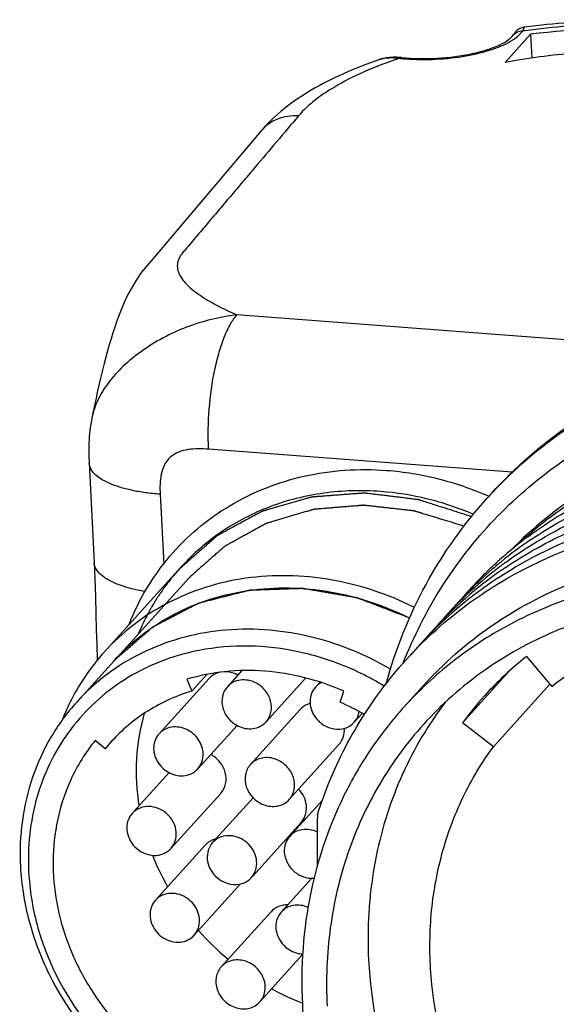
# Model space of a CAD drawing. Header units: millimetres. Extents: x 0 to 420, y 0 to 297.
# Tile 13 of 40: x 151.43 to 159.65, y 109.55 to 124.63. Entities that reach past the tile are written whole.
import ezdxf

# ---------------------------------------------------------------- set-up
doc = ezdxf.new("R2010")
doc.units = ezdxf.units.MM
doc.header["$LTSCALE"] = 23.1
doc.layers.add('COMPONENTS', color=7, linetype='CONTINUOUS')

msp = doc.modelspace()

# ---------------------------------------------------------------- linework, layer by layer
at = {"layer": 'COMPONENTS', "color": 7, "linetype": 'CONTINUOUS'}
for p, q in [((159.25994, 124.40454), (158.86827, 123.97149)), ((159.25994, 124.40454), (159.27837, 124.04098)), ((156.94713, 124.01943), (156.94759, 124.01958)), ((157.28096, 124.04965), (157.26515, 124.05118)), ((157.28096, 124.04967), (157.2809, 124.04967)), ((155.13057, 122.92526), (153.50872, 121.01)), ((152.49438, 117.84257), (152.57177, 116.31666)), ((158.6101, 117.33622), (158.62068, 117.33158)), ((153.90583, 116.2484), (152.72925, 114.9475)), ((158.77048, 116.34344), (158.78457, 116.35605)), ((152.87758, 114.81335), (152.30519, 114.18048)), ((159.19535, 114.87497), (159.5836, 114.41942)), ((154.07055, 114.34825), (154.30155, 114.60365)), ((154.83713, 114.66093), (154.6134, 114.41356)), ((158.92503, 114.64569), (158.21615, 113.8619)), ((154.32999, 114.53704), (153.5668, 113.69321)), ((153.9949, 114.52797), (154.07055, 114.34825)), ((155.8139, 114.54826), (155.20673, 113.87694)), ((156.03363, 114.48468), (155.9633, 114.40691)), ((159.55203, 114.44797), (158.69079, 113.49574)), ((156.34131, 114.17701), (156.39924, 114.34666)), ((157.61516, 114.42994), (157.32292, 114.10682)), ((155.73102, 114.0674), (154.96783, 113.22357)), ((156.68004, 114.00675), (156.55662, 113.87029)), ((158.69079, 113.49574), (158.21615, 113.8619)), ((154.76202, 113.82208), (154.16013, 113.15659)), ((152.74167, 113.46462), (152.58786, 113.59237)), ((152.74167, 113.46462), (152.90023, 113.63993)), ((152.83564, 113.57417), (152.74167, 113.46462)), ((156.32434, 113.53077), (155.56116, 112.68695)), ((153.72065, 113.09911), (153.18742, 112.50955)), ((154.5123, 112.78176), (153.74911, 111.93794)), ((155.00839, 112.71391), (154.38772, 112.02766)), ((156.0718, 112.68003), (155.56868, 112.12374)), ((155.74423, 112.33486), (155.00325, 111.51559)), ((155.74384, 112.33455), (155.76513, 112.3606)), ((154.38824, 112.02805), (154.36683, 112.00191)), ((154.27403, 111.98836), (153.51084, 111.14453)), ((154.98053, 111.49064), (155.00194, 111.51678)), ((155.90726, 111.48155), (155.43965, 110.96453)), ((154.8158, 111.39473), (154.10416, 110.60791)), ((155.28243, 110.96922), (154.51925, 110.12539)), ((155.76663, 110.31194), (155.11257, 109.58877))]:
    msp.add_line(p, q, dxfattribs=at)
at = {"layer": 'COMPONENTS', "color": 9, "linetype": 'CONTINUOUS'}
for p, q in [((160.45386, 119.67818), (154.76013, 120.10755)), ((158.98, 117.70064), (154.32708, 118.05152)), ((153.58353, 117.36107), (153.63768, 116.29339))]:
    msp.add_line(p, q, dxfattribs=at)
at = {"layer": 'COMPONENTS', "color": 2, "linetype": 'CONTINUOUS'}
msp.add_line((154.02237, 116.07909), (152.87758, 114.81335), dxfattribs=at)
at = {"layer": 'COMPONENTS', "color": 7, "linetype": 'CONTINUOUS'}
for points in [[(159.08012, 124.48268), (159.06494, 124.47209), (159.05187, 124.4614), (159.04086, 124.45114), (159.0313, 124.44126), (159.02261, 124.43146), (159.01465, 124.42183), (159.00715, 124.41227), (158.99956, 124.40216), (158.99161, 124.39121), (158.98688, 124.38456)], [(159.116, 124.50113), (159.09713, 124.49249), (159.08012, 124.48268)], [(159.16753, 124.51441), (159.15935, 124.51323), (159.13688, 124.50822), (159.116, 124.50113)], [(157.26515, 124.05118), (157.20825, 124.05472), (157.1532, 124.05493), (157.10015, 124.05173), (157.04924, 124.04515), (157.00062, 124.0352), (156.9544, 124.02188), (156.94783, 124.01965)], [(153.50872, 121.01), (153.36004, 120.83448), (153.32469, 120.79154), (153.28518, 120.74014), (153.24657, 120.68595), (153.20959, 120.63006), (153.1733, 120.57099), (153.13802, 120.5092), (153.10381, 120.44485), (153.07056, 120.37779), (153.03817, 120.30794), (153.00665, 120.23545), (152.97595, 120.16036), (152.94592, 120.08242), (152.91652, 120.00171), (152.88776, 119.91839), (152.85952, 119.83228), (152.83177, 119.74344), (152.80451, 119.65202), (152.7777, 119.55803), (152.75132, 119.46152), (152.72534, 119.3626), (152.69976, 119.26135), (152.67456, 119.15784), (152.64972, 119.05213), (152.62523, 118.94433), (152.60107, 118.83447), (152.57723, 118.72262), (152.55371, 118.60893), (152.5393, 118.53761)], [(152.53931, 118.53765), (152.53546, 118.51802), (152.51324, 118.38072), (152.49844, 118.24016), (152.491, 118.09671), (152.49052, 117.95135), (152.49436, 117.84264)], [(152.57175, 116.31666), (152.58265, 116.06992), (152.59203, 115.79321), (152.59938, 115.53009), (152.60579, 115.28526), (152.61206, 115.05702), (152.61886, 114.83692), (152.61951, 114.81894)]]:
    msp.add_lwpolyline(points, dxfattribs=at)
at = {"layer": 'COMPONENTS', "color": 9, "linetype": 'CONTINUOUS'}
for centre, radius, start, end in [((160.78703, 111.92027), 12.64344, 97.329637, 97.480773), ((157.57715, 127.18122), 3.16069, 264.074196, 264.593762), ((157.58966, 127.31582), 3.29587, 264.597698, 265.730326)]:
    msp.add_arc(centre, radius, start, end, dxfattribs=at)
at = {"layer": 'COMPONENTS', "color": 7, "linetype": 'CONTINUOUS'}
for centre, radius, start, end in [((160.84319, 111.68003), 12.82263, 87.680438, 97.092627), ((163.64824, 112.73287), 6.81283, 136.467324, 137.870682), ((163.00554, 111.62751), 6.33843, 126.608392, 131.753967), ((162.84592, 111.37785), 6.38813, 124.164264, 129.207358), ((163.00099, 111.63361), 6.33085, 131.931151, 133.403038), ((162.82157, 111.40926), 6.34839, 129.472119, 130.828048), ((162.67, 111.14846), 6.41174, 126.703282, 128.291764), ((162.8205, 111.41055), 6.34672, 129.216175, 129.472054), ((162.67595, 111.14053), 6.42167, 126.176398, 126.70353), ((162.42978, 110.99878), 6.33311, 126.154351, 139.499664), ((162.63238, 111.19454), 6.35227, 128.282947, 139.52157), ((162.83129, 111.39914), 6.36241, 130.834711, 139.462171), ((163.0171, 111.61722), 6.35383, 133.406981, 139.234264), ((162.47276, 110.94175), 6.40451, 125.805696, 126.163836), ((162.48806, 110.92038), 6.43079, 124.240964, 125.804849), ((162.2589, 110.76578), 6.36273, 123.329038, 139.458781), ((155.28237, 112.64122), 3.44053, 137.904945, 152.667764), ((162.48, 110.71902), 5.29724, 128.321047, 137.857472), ((155.35381, 112.60393), 3.52112, 152.662422, 158.397467), ((154.82858, 110.73294), 3.76164, 59.911969, 66.287549), ((162.42393, 110.77604), 5.61757, 142.786072, 147.491257), ((162.46941, 110.731), 5.28136, 137.876725, 143.642604), ((161.69491, 110.15243), 5.89502, 137.874195, 141.831296), ((161.71909, 110.13448), 5.92512, 141.839328, 147.48184), ((161.75036, 110.11416), 5.96242, 147.478715, 148.990926), ((161.77896, 110.09749), 5.99553, 150.167189, 152.536223), ((161.76264, 110.10677), 5.97675, 148.99083, 150.166461), ((161.79161, 110.09084), 6.00982, 152.53558, 152.770962), ((153.38638, 112.26616), 0.31079, 129.164835, 138.021637), ((208.95356, 111.84625), 52.96432, 179.342267, 180.206709), ((154.50748, 111.77602), 0.31566, 121.610141, 129.11582), ((154.51109, 111.77023), 0.32247, 116.937462, 121.616931), ((154.51352, 111.76539), 0.32789, 110.979848, 116.93224), ((154.51687, 111.75641), 0.33748, 105.124353, 110.96448), ((154.51918, 111.74822), 0.34599, 103.422495, 105.140644), ((153.51851, 112.14634), 0.31079, 309.164835, 318.021637), ((154.50473, 111.77964), 0.3111, 129.143726, 137.860987), ((157.03337, 113.24238), 3.83488, 201.563563, 209.543811), ((154.74935, 111.70018), 0.31215, 324.016932, 330.930603), ((163.1083, 110.57066), 6.33877, 173.161874, 176.443341), ((163.29175, 110.55973), 6.52254, 176.447498, 182.93102), ((157.24692, 113.38261), 4.09136, 221.279874, 230.141065), ((157.17293, 113.2643), 3.95149, 241.600751, 249.07983)]:
    msp.add_arc(centre, radius, start, end, dxfattribs=at)
for points, knots in [([(164.24081, 124.12067), (163.8911, 124.25105), (163.11749, 124.45302), (161.87609, 124.60977), (160.53787, 124.63855), (159.6245, 124.5712), (159.16751, 124.51441)], [0, 0, 0, 0, 0.21831454, 0.46525019, 0.73063129, 1, 1, 1, 1]), ([(157.28096, 124.04967), (157.46214, 124.03086), (157.73859, 124.02659), (158.10081, 124.05979), (158.35912, 124.10381), (158.58873, 124.16384), (158.77586, 124.23482), (158.89703, 124.30154), (158.96002, 124.353), (158.98018, 124.37506), (158.98703, 124.38477)], [0, 0, 0, 0, 0.30713093, 0.46366894, 0.61301337, 0.74843205, 0.86314357, 0.94994616, 0.97997115, 1, 1, 1, 1]), ([(161.04417, 124.14056), (160.67637, 124.15267), (159.94641, 124.13511), (159.22219, 124.04054), (158.86827, 123.97149)], [0, 0, 0, 0, 0.50508494, 1, 1, 1, 1]), ([(156.94716, 124.01944), (156.75887, 123.95401), (156.4011, 123.8144), (155.76513, 123.4932), (155.34389, 123.17717), (155.13057, 122.92526)], [0, 0, 0, 0, 0.27949163, 0.53716113, 1, 1, 1, 1]), ([(158.6589, 117.37291), (159.02363, 117.77621), (159.8588, 118.50209), (161.34277, 119.27049), (162.99392, 119.69122), (164.14306, 119.72784), (164.71906, 119.6878)], [0, 0, 0, 0, 0.24340568, 0.48980092, 0.74154253, 1, 1, 1, 1]), ([(158.70907, 117.42533), (159.07692, 117.81252), (159.91283, 118.50689), (161.38338, 119.23626), (163.01049, 119.62938), (164.1396, 119.65653), (164.70527, 119.61387)], [0, 0, 0, 0, 0.24329732, 0.48975334, 0.74157168, 1, 1, 1, 1]), ([(157.30877, 114.7788), (157.46867, 115.18495), (157.86499, 115.96685), (158.67294, 117.00129), (159.66664, 117.86058), (160.42871, 118.29678), (160.82712, 118.47787)], [0, 0, 0, 0, 0.25053557, 0.49955647, 0.74880686, 1, 1, 1, 1]), ([(164.35519, 118.43818), (163.84815, 118.47642), (162.83611, 118.45349), (161.37601, 118.10783), (160.05256, 117.46467), (159.29605, 116.85108), (158.96167, 116.50839)], [0, 0, 0, 0, 0.2583644, 0.51020743, 0.75671466, 1, 1, 1, 1]), ([(169.23944, 116.14916), (168.8714, 116.47242), (168.08472, 117.05814), (166.78684, 117.72844), (165.41459, 118.16768), (164.01384, 118.36024), (162.6313, 118.29884), (161.31351, 117.98417), (160.10627, 117.42616), (159.39938, 116.90099), (159.08024, 116.60728)], [0, 0, 0, 0, 0.13225948, 0.26344831, 0.39270796, 0.51940701, 0.64323034, 0.76424036, 0.88289403, 1, 1, 1, 1]), ([(159.22566, 116.71556), (159.55005, 116.95657), (160.25162, 117.38097), (161.80619, 117.96726), (163.08446, 118.08325), (163.92332, 118.02423)], [0, 0, 0, 0, 0.24418521, 0.49187161, 1, 1, 1, 1]), ([(153.10727, 115.36764), (153.25511, 115.74277), (153.6751, 116.45041), (154.62137, 117.24729), (155.78971, 117.70484), (156.63413, 117.75949), (157.05519, 117.72774)], [0, 0, 0, 0, 0.24623902, 0.49198417, 0.74213127, 1, 1, 1, 1]), ([(159.25855, 116.66358), (159.59403, 116.89132), (160.31524, 117.28751), (161.4964, 117.67661), (162.74996, 117.85627), (163.60268, 117.83283), (164.02879, 117.78673)], [0, 0, 0, 0, 0.24342016, 0.49064452, 0.74270233, 1, 1, 1, 1]), ([(157.05519, 117.72774), (157.32035, 117.70774), (157.85253, 117.62), (158.36228, 117.44454), (158.6101, 117.33622)], [0, 0, 0, 0, 0.49576172, 1, 1, 1, 1]), ([(158.88542, 116.32412), (159.22958, 116.57579), (159.97633, 117.01438), (161.21151, 117.44767), (162.5303, 117.64737), (163.42881, 117.62233), (163.87753, 117.57143)], [0, 0, 0, 0, 0.24322103, 0.49028671, 0.74238527, 1, 1, 1, 1]), ([(158.35538, 117.01849), (158.30459, 117.03473), (158.20301, 117.0672), (158.07603, 117.1078), (157.97445, 117.14028), (157.89826, 117.16463), (157.82208, 117.18899), (157.75859, 117.20929), (157.7078, 117.22552), (157.66971, 117.2377), (157.63796, 117.24785), (157.61257, 117.25597), (157.59352, 117.26206), (157.57765, 117.26713), (157.56495, 117.2712), (157.55701, 117.27372), (157.55067, 117.27578), (157.54669, 117.27699), (157.54353, 117.27812), (157.54111, 117.27852), (157.53868, 117.27879), (157.53383, 117.27939), (157.52654, 117.28027), (157.51683, 117.28147), (157.50712, 117.28265), (157.49418, 117.28424), (157.47152, 117.28701), (157.43915, 117.29096), (157.40031, 117.29571), (157.36146, 117.30046), (157.32262, 117.30521), (157.27083, 117.31155), (157.20609, 117.31946), (157.12841, 117.32896), (157.05072, 117.33846), (156.98598, 117.34638), (156.93419, 117.35271), (156.89535, 117.35746), (156.85651, 117.36221), (156.81767, 117.36696), (156.7853, 117.37092), (156.76264, 117.37369), (156.74969, 117.37527), (156.73998, 117.37646), (156.73027, 117.37764), (156.72299, 117.37854), (156.71813, 117.37912), (156.7157, 117.37945), (156.71328, 117.37964), (156.71013, 117.37928), (156.70615, 117.37904), (156.69981, 117.37854), (156.69188, 117.37796), (156.6792, 117.377), (156.66334, 117.3758), (156.64431, 117.37437), (156.61894, 117.37246), (156.58722, 117.37007), (156.54916, 117.3672), (156.49841, 117.36338), (156.43498, 117.3586), (156.35886, 117.35287), (156.28274, 117.34714), (156.20662, 117.3414), (156.14319, 117.33663), (156.09244, 117.3328), (156.05438, 117.32994), (156.02266, 117.32755), (155.99729, 117.32564), (155.97826, 117.3242), (155.95923, 117.32277), (155.94337, 117.32158), (155.93069, 117.32062), (155.92117, 117.31991), (155.91325, 117.31929), (155.90769, 117.31891), (155.90453, 117.31862), (155.9021, 117.31861), (155.89992, 117.31779), (155.89692, 117.31698), (155.89171, 117.31543), (155.88425, 117.31329), (155.87531, 117.31069), (155.86338, 117.30724), (155.84848, 117.30292), (155.83059, 117.29773), (155.8127, 117.29255), (155.78885, 117.28563), (155.75904, 117.27699), (155.72326, 117.26662), (155.67556, 117.2528), (155.61594, 117.23551), (155.54439, 117.21478), (155.47284, 117.19404), (155.40129, 117.1733), (155.34166, 117.15601), (155.29396, 117.14219), (155.25819, 117.13182), (155.22837, 117.12318), (155.20452, 117.11626), (155.18663, 117.11108), (155.17173, 117.10676), (155.1598, 117.1033), (155.15235, 117.10113), (155.14638, 117.09943), (155.14268, 117.09829), (155.13964, 117.09754), (155.13759, 117.09655), (155.1356, 117.09543), (155.13158, 117.09326), (155.12557, 117.08997), (155.11755, 117.08561), (155.10953, 117.08124), (155.09884, 117.07542), (155.08012, 117.06524), (155.05339, 117.05068), (155.02131, 117.03322), (154.98923, 117.01576), (154.95715, 116.99829), (154.91438, 116.97501), (154.86092, 116.9459), (154.79676, 116.91097), (154.7326, 116.87605), (154.67913, 116.84694), (154.63636, 116.82366), (154.60428, 116.80619), (154.5722, 116.78873), (154.54012, 116.77127), (154.51339, 116.75671), (154.49468, 116.74652), (154.48398, 116.7407), (154.47597, 116.73634), (154.46794, 116.73198), (154.46194, 116.72869), (154.45792, 116.72652), (154.45626, 116.72559), (154.45489, 116.72491), (154.45371, 116.72397), (154.45175, 116.72218), (154.44891, 116.71971), (154.44438, 116.7157), (154.4387, 116.71071), (154.42963, 116.70272), (154.41829, 116.69273), (154.40469, 116.68074), (154.38655, 116.66476), (154.36387, 116.64478), (154.33666, 116.62081), (154.30037, 116.58884), (154.25502, 116.54888), (154.20059, 116.50094), (154.14616, 116.45299), (154.0736, 116.38905), (153.98289, 116.30914), (153.91032, 116.24521), (153.87403, 116.21324)], [0, 0, 0, 0, 0.03125, 0.0625, 0.078125, 0.09375, 0.109375, 0.125, 0.1328125, 0.140625, 0.1484375, 0.15234375, 0.15625, 0.16015625, 0.16210938, 0.1640625, 0.16503906, 0.16601562, 0.16650391, 0.16699219, 0.16748047, 0.16796875, 0.16992188, 0.171875, 0.17382812, 0.17578125, 0.1796875, 0.1875, 0.1953125, 0.203125, 0.2109375, 0.21875, 0.234375, 0.25, 0.265625, 0.28125, 0.2890625, 0.296875, 0.3046875, 0.3125, 0.3203125, 0.32421875, 0.32617188, 0.328125, 0.33007812, 0.33203125, 0.33251953, 0.33300781, 0.33349609, 0.33398438, 0.33496094, 0.3359375, 0.33789062, 0.33984375, 0.34375, 0.34765625, 0.3515625, 0.359375, 0.3671875, 0.375, 0.390625, 0.40625, 0.421875, 0.4375, 0.453125, 0.4609375, 0.46875, 0.4765625, 0.48046875, 0.484375, 0.48828125, 0.4921875, 0.49414062, 0.49609375, 0.49804688, 0.49902344, 0.49951172, 0.5, 0.50048828, 0.50097656, 0.50195312, 0.50390625, 0.50585938, 0.5078125, 0.51171875, 0.515625, 0.51953125, 0.5234375, 0.53125, 0.5390625, 0.546875, 0.5625, 0.578125, 0.59375, 0.609375, 0.625, 0.6328125, 0.640625, 0.6484375, 0.65234375, 0.65625, 0.66015625, 0.66210938, 0.6640625, 0.66503906, 0.66601562, 0.66650391, 0.66699219, 0.66748047, 0.66796875, 0.66992188, 0.671875, 0.67382812, 0.67578125, 0.6796875, 0.6875, 0.6953125, 0.703125, 0.7109375, 0.71875, 0.734375, 0.75, 0.765625, 0.78125, 0.7890625, 0.796875, 0.8046875, 0.8125, 0.8203125, 0.82421875, 0.82617188, 0.828125, 0.83007812, 0.83203125, 0.83251953, 0.83300781, 0.83325195, 0.83349609, 0.83398438, 0.83496094, 0.8359375, 0.83789062, 0.83984375, 0.84375, 0.84765625, 0.8515625, 0.859375, 0.8671875, 0.875, 0.890625, 0.90625, 0.921875, 0.9375, 0.96875, 1, 1, 1, 1]), ([(156.96082, 117.40404), (156.67072, 117.42591), (156.09162, 117.41051), (155.25893, 117.20189), (154.51046, 116.81673), (154.0895, 116.45148), (153.90584, 116.2484)], [0, 0, 0, 0, 0.2585363, 0.51030844, 0.75666818, 1, 1, 1, 1]), ([(158.38382, 117.05506), (158.15608, 117.1513), (157.68911, 117.30719), (157.20289, 117.38578), (156.96082, 117.40404)], [0, 0, 0, 0, 0.50457448, 1, 1, 1, 1]), ([(157.04739, 114.46152), (157.19208, 114.98831), (157.59903, 116.00699), (158.23355, 116.90265), (158.59563, 117.30296)], [0, 0, 0, 0, 0.50300608, 1, 1, 1, 1]), ([(158.86962, 116.23658), (159.18612, 116.45201), (159.86407, 116.83001), (161.349, 117.34804), (162.55683, 117.44724), (163.35093, 117.39136)], [0, 0, 0, 0, 0.24428382, 0.49207765, 1, 1, 1, 1]), ([(158.76292, 116.08202), (159.22992, 116.38938), (160.26085, 116.89034), (161.96197, 117.24027), (163.74278, 117.18487), (165.50839, 116.72917), (167.16795, 115.90095), (168.63576, 114.74374), (169.83513, 113.31942), (170.42261, 112.22794), (170.6513, 111.66268)], [0, 0, 0, 0, 0.11668999, 0.23622031, 0.35915782, 0.48532946, 0.613894, 0.74354169, 0.87272823, 1, 1, 1, 1]), ([(158.89406, 116.06989), (159.53949, 116.44276), (160.99386, 116.97757), (162.53763, 117.02562), (163.30514, 116.93856)], [0, 0, 0, 0, 0.49109511, 1, 1, 1, 1]), ([(157.61516, 114.42994), (157.92574, 114.77335), (158.6341, 115.39316), (159.8895, 116.05839), (161.28576, 116.43715), (162.25994, 116.4877), (162.74902, 116.46447)], [0, 0, 0, 0, 0.24386783, 0.49050206, 0.74211883, 1, 1, 1, 1]), ([(157.48066, 115.62838), (157.07736, 115.82939), (156.2246, 116.1157), (155.10877, 116.14116), (154.27217, 115.95132), (153.69174, 115.71124), (153.16861, 115.37815), (152.86612, 115.09881), (152.72938, 114.94763)], [0, 0, 0, 0, 0.26288617, 0.51649967, 0.63997207, 0.7613107, 0.88107329, 1, 1, 1, 1]), ([(153.87403, 116.21324), (153.85865, 116.19526), (153.83558, 116.16828), (153.80482, 116.13231), (153.7856, 116.10982), (153.7702, 116.09185), (153.76063, 116.08057), (153.75284, 116.07166), (153.74737, 116.06467), (153.74201, 116.05759), (153.73122, 116.04348), (153.71506, 116.0223), (153.6935, 115.99407), (153.67554, 115.97054), (153.66117, 115.95172), (153.65219, 115.93994), (153.645, 115.93055), (153.64051, 115.92462), (153.63691, 115.92002), (153.63335, 115.91487), (153.62712, 115.90559), (153.61822, 115.89247), (153.60399, 115.87141), (153.58619, 115.84511), (153.56839, 115.8188), (153.55416, 115.79776), (153.54348, 115.78197), (153.5346, 115.76882), (153.52834, 115.7596), (153.52483, 115.75436), (153.52202, 115.75037), (153.51987, 115.74658), (153.51679, 115.74146), (153.51149, 115.73254), (153.50387, 115.71978), (153.49474, 115.70447), (153.48257, 115.68405), (153.46736, 115.65854), (153.45215, 115.63301), (153.43997, 115.61262), (153.43237, 115.59982), (153.42704, 115.59096), (153.42401, 115.58574), (153.42108, 115.57997), (153.41738, 115.57295), (153.41148, 115.56161), (153.40409, 115.54747), (153.39228, 115.52482), (153.37752, 115.49653), (153.3598, 115.46256), (153.34653, 115.43709), (153.33766, 115.42011), (153.334, 115.41303), (153.33098, 115.40738), (153.32833, 115.40167), (153.32387, 115.39166), (153.3174, 115.37736), (153.30711, 115.35447), (153.29423, 115.32587), (153.27363, 115.2801), (153.25818, 115.24578), (153.24788, 115.22289)], [0, 0, 0, 0, 0.0625, 0.09375, 0.125, 0.140625, 0.15625, 0.1640625, 0.171875, 0.1796875, 0.1875, 0.21875, 0.25, 0.28125, 0.296875, 0.3125, 0.3203125, 0.328125, 0.33203125, 0.3359375, 0.34375, 0.359375, 0.375, 0.40625, 0.4375, 0.453125, 0.46875, 0.484375, 0.4921875, 0.49609375, 0.5, 0.50390625, 0.5078125, 0.515625, 0.53125, 0.546875, 0.5625, 0.59375, 0.625, 0.640625, 0.65625, 0.6640625, 0.66796875, 0.671875, 0.6796875, 0.6875, 0.703125, 0.71875, 0.75, 0.78125, 0.8125, 0.8203125, 0.828125, 0.83203125, 0.8359375, 0.84375, 0.859375, 0.875, 0.90625, 0.9375, 1, 1, 1, 1]), ([(170.15602, 108.46619), (170.11919, 109.19221), (169.81299, 110.66328), (168.75072, 112.6652), (167.17533, 114.33989), (165.22376, 115.54035), (163.06501, 116.1613), (161.22688, 116.14185), (159.85592, 115.79457), (158.90514, 115.38061), (158.04706, 114.82037), (157.54891, 114.35669), (157.32272, 114.10658)], [0, 0, 0, 0, 0.12475596, 0.2535285, 0.38437135, 0.51469808, 0.64207921, 0.76500937, 0.8249303, 0.88388378, 0.94212903, 1, 1, 1, 1]), ([(152.8774, 114.81314), (153.0078, 114.95732), (153.29619, 115.22379), (153.79497, 115.54163), (154.34836, 115.77087), (155.14603, 115.95242), (156.21008, 115.92902), (157.02355, 115.65686), (157.40833, 115.46561)], [0, 0, 0, 0, 0.11893357, 0.23870244, 0.36004401, 0.48351604, 0.73712198, 1, 1, 1, 1]), ([(155.99273, 112.45424), (156.11361, 112.83297), (156.42262, 113.56707), (157.07779, 114.56143), (157.90454, 115.41477), (158.55216, 115.87237), (158.89406, 116.06989)], [0, 0, 0, 0, 0.25176842, 0.50115495, 0.74993756, 1, 1, 1, 1]), ([(167.11386, 113.79789), (166.7645, 114.1038), (166.01544, 114.65477), (164.77661, 115.27166), (163.46853, 115.65567), (162.13966, 115.79144), (160.83919, 115.67287), (159.61592, 115.30275), (158.51735, 114.69432), (157.89443, 114.14239), (157.6194, 113.83828)], [0, 0, 0, 0, 0.13271058, 0.26422743, 0.39361326, 0.52021043, 0.6437471, 0.76440372, 0.88281665, 1, 1, 1, 1]), ([(159.5836, 114.41942), (159.94773, 114.70721), (160.77404, 115.18542), (162.17751, 115.53981), (163.66535, 115.52261), (164.64073, 115.26838), (165.11276, 115.08615)], [0, 0, 0, 0, 0.23961821, 0.48524272, 0.73877449, 1, 1, 1, 1]), ([(157.11536, 114.68174), (156.71998, 114.91314), (155.87079, 115.25636), (154.73725, 115.33519), (153.88112, 115.1718), (153.28642, 114.94351), (152.75127, 114.61458), (152.44353, 114.33341), (152.30525, 114.18053)], [0, 0, 0, 0, 0.26334047, 0.51740184, 0.64090454, 0.76207618, 0.8815044, 1, 1, 1, 1]), ([(157.01833, 114.42532), (156.78718, 114.56445), (156.30275, 114.79936), (155.53211, 115.00786), (154.75296, 115.06188), (154.24223, 114.99154), (153.99765, 114.93001)], [0, 0, 0, 0, 0.25796971, 0.51137231, 0.75885829, 1, 1, 1, 1]), ([(153.99765, 114.93001), (153.63526, 114.83883), (152.94009, 114.5373), (152.12232, 113.75185), (151.62892, 112.72294), (151.54958, 111.95959), (151.56891, 111.57851)], [0, 0, 0, 0, 0.25046074, 0.496323, 0.74425643, 1, 1, 1, 1]), ([(156.39924, 114.34666), (156.20576, 114.43153), (155.808, 114.56893), (155.19207, 114.67086), (154.58071, 114.66384), (154.18466, 114.58524), (153.9949, 114.52797)], [0, 0, 0, 0, 0.25780084, 0.51074602, 0.75814672, 1, 1, 1, 1]), ([(154.50814, 114.63632), (154.47397, 114.62956), (154.40793, 114.60595), (154.35284, 114.56229), (154.33001, 114.53705)], [0, 0, 0, 0, 0.5057395, 1, 1, 1, 1]), ([(154.77487, 114.59222), (154.75849, 114.60108), (154.69253, 114.6316), (154.61837, 114.64498), (154.56439, 114.6429)], [0, 0, 0, 0, 0.2563176, 1, 1, 1, 1]), ([(155.05019, 114.47302), (155.01332, 114.49196), (154.93512, 114.51915), (154.81339, 114.52304), (154.70045, 114.48865), (154.63859, 114.4414), (154.61347, 114.41363)], [0, 0, 0, 0, 0.26347123, 0.51763092, 0.76197796, 1, 1, 1, 1]), ([(155.20666, 113.87687), (155.24334, 113.91741), (155.29637, 114.02302), (155.28848, 114.20178), (155.20292, 114.36539), (155.10497, 114.44487), (155.05019, 114.47302)], [0, 0, 0, 0, 0.23342429, 0.47857571, 0.73699634, 1, 1, 1, 1]), ([(154.07055, 114.34825), (153.83395, 114.27685), (153.38045, 114.07366), (152.99881, 113.75454), (152.83557, 113.57424)], [0, 0, 0, 0, 0.50398947, 1, 1, 1, 1]), ([(154.61347, 114.41363), (154.5768, 114.3731), (154.52376, 114.26748), (154.53166, 114.08872), (154.61721, 113.92511), (154.71517, 113.84564), (154.76995, 113.81749)], [0, 0, 0, 0, 0.23342429, 0.47857571, 0.73699634, 1, 1, 1, 1]), ([(155.9632, 114.40681), (155.93776, 114.37867), (155.89654, 114.31134), (155.87414, 114.19372), (155.89173, 114.07141), (155.92817, 113.9957), (155.95156, 113.96077)], [0, 0, 0, 0, 0.23783207, 0.48213754, 0.73640491, 1, 1, 1, 1]), ([(152.30525, 114.18053), (152.15592, 114.01544), (151.88935, 113.65169), (151.60696, 113.03303), (151.44952, 112.36063), (151.43131, 111.89613), (151.44313, 111.66311)], [0, 0, 0, 0, 0.24490469, 0.4920518, 0.74331007, 1, 1, 1, 1]), ([(155.88202, 114.16018), (155.86743, 114.15604), (155.81131, 114.13614), (155.76081, 114.10032), (155.73107, 114.06745)], [0, 0, 0, 0, 0.25490461, 1, 1, 1, 1]), ([(153.34132, 114.0079), (153.27461, 113.78235), (153.19363, 113.30763), (153.2202, 112.82741), (153.25848, 112.58889)], [0, 0, 0, 0, 0.49332651, 1, 1, 1, 1]), ([(156.55672, 113.8704), (156.58672, 113.90359), (156.61751, 113.95805), (156.63153, 114.01652), (156.63413, 114.03161)], [0, 0, 0, 0, 0.74499887, 1, 1, 1, 1]), ([(154.76995, 113.81749), (154.80681, 113.79855), (154.88501, 113.77135), (155.00675, 113.76746), (155.11969, 113.80185), (155.18155, 113.8491), (155.20666, 113.87687)], [0, 0, 0, 0, 0.26347123, 0.51763092, 0.76197796, 1, 1, 1, 1]), ([(155.95156, 113.96077), (155.98554, 113.91004), (156.07467, 113.82254), (156.24501, 113.7561), (156.42181, 113.76725), (156.52039, 113.83021), (156.55672, 113.8704)], [0, 0, 0, 0, 0.26316211, 0.5214566, 0.76651024, 1, 1, 1, 1]), ([(157.6194, 113.83828), (157.36345, 113.55528), (156.90656, 112.93176), (156.42256, 111.87128), (156.15268, 110.71868), (156.12149, 109.92247), (156.14175, 109.52302)], [0, 0, 0, 0, 0.24489843, 0.49203904, 0.74330259, 1, 1, 1, 1]), ([(153.56693, 113.69333), (153.54295, 113.66683), (153.50351, 113.60417), (153.47896, 113.49464), (153.48999, 113.37937), (153.54997, 113.23198), (153.6965, 113.08653), (153.8589, 113.04611), (153.93611, 113.05126)], [0, 0, 0, 0, 0.1163897, 0.23561189, 0.35935192, 0.48758389, 0.74796133, 1, 1, 1, 1]), ([(153.79082, 113.79853), (153.74824, 113.79569), (153.66447, 113.77522), (153.59467, 113.724), (153.56693, 113.69333)], [0, 0, 0, 0, 0.50785094, 1, 1, 1, 1]), ([(154.16, 113.15646), (154.18398, 113.18296), (154.22342, 113.24563), (154.24797, 113.35516), (154.23694, 113.47043), (154.17696, 113.61782), (154.03043, 113.76326), (153.86803, 113.80369), (153.79082, 113.79853)], [0, 0, 0, 0, 0.1163897, 0.23561189, 0.35935192, 0.48758389, 0.74796133, 1, 1, 1, 1]), ([(156.32429, 113.53072), (156.35351, 113.56301), (156.39924, 113.64237), (156.40916, 113.73299), (156.40599, 113.77793)], [0, 0, 0, 0, 0.49149915, 1, 1, 1, 1]), ([(157.68658, 113.79509), (157.45265, 113.42805), (157.06568, 112.6296), (156.86746, 111.76554), (156.81462, 111.32538)], [0, 0, 0, 0, 0.49540452, 1, 1, 1, 1]), ([(152.58786, 113.59237), (152.43878, 113.40835), (152.18477, 112.99717), (152.041, 112.53621), (151.99678, 112.29962)], [0, 0, 0, 0, 0.49596313, 1, 1, 1, 1]), ([(159.27433, 106.34605), (158.83885, 106.86277), (158.12436, 108.01147), (157.70982, 109.63784), (157.71099, 110.92807), (157.87397, 111.85583), (158.19539, 112.72492), (158.51109, 113.25161), (158.69079, 113.49574)], [0, 0, 0, 0, 0.26290959, 0.51754638, 0.64139037, 0.76274085, 0.88206003, 1, 1, 1, 1]), ([(154.51263, 112.78216), (154.54903, 112.82255), (154.60173, 112.92755), (154.59425, 113.10527), (154.5099, 113.26826), (154.41303, 113.34786), (154.35877, 113.37628)], [0, 0, 0, 0, 0.23351514, 0.47862617, 0.73698346, 1, 1, 1, 1]), ([(155.36353, 113.30153), (155.29569, 113.32794), (155.18106, 113.34123), (155.04593, 113.29248), (154.99061, 113.24876), (154.96773, 113.22345)], [0, 0, 0, 0, 0.51343395, 0.75940249, 1, 1, 1, 1]), ([(155.56125, 112.68706), (155.60014, 112.73008), (155.65483, 112.84408), (155.63765, 113.03438), (155.53552, 113.20248), (155.42419, 113.27791), (155.36353, 113.30153)], [0, 0, 0, 0, 0.23309374, 0.4790206, 0.73827471, 1, 1, 1, 1]), ([(153.93611, 113.05126), (153.97869, 113.05411), (154.06246, 113.07457), (154.13226, 113.1258), (154.16, 113.15646)], [0, 0, 0, 0, 0.50785094, 1, 1, 1, 1]), ([(154.96773, 113.22345), (154.92885, 113.18044), (154.87416, 113.06643), (154.89134, 112.87613), (154.99347, 112.70804), (155.10479, 112.63261), (155.16546, 112.60899)], [0, 0, 0, 0, 0.23309374, 0.4790206, 0.73827471, 1, 1, 1, 1]), ([(155.76513, 112.3606), (155.78952, 112.39417), (155.82555, 112.47347), (155.83122, 112.6056), (155.79059, 112.73613), (155.73642, 112.81176), (155.70405, 112.84491)], [0, 0, 0, 0, 0.23601262, 0.48078832, 0.73647757, 1, 1, 1, 1]), ([(156.44777, 112.84063), (156.19285, 112.34521), (155.81493, 111.2639), (155.73399, 110.12333), (155.76299, 109.55158)], [0, 0, 0, 0, 0.493216, 1, 1, 1, 1]), ([(155.16546, 112.60899), (155.2333, 112.58257), (155.34792, 112.56929), (155.48306, 112.61804), (155.53838, 112.66176), (155.56125, 112.68706)], [0, 0, 0, 0, 0.51343395, 0.75940249, 1, 1, 1, 1]), ([(153.74955, 111.93847), (153.77905, 111.97124), (153.825, 112.05201), (153.83908, 112.19231), (153.79972, 112.33285), (153.71341, 112.45512), (153.59193, 112.54366), (153.45082, 112.58664), (153.3085, 112.57755), (153.22459, 112.53521), (153.1901, 112.50713)], [0, 0, 0, 0, 0.11725976, 0.23858942, 0.36573628, 0.49720317, 0.6293915, 0.75837148, 0.88171943, 1, 1, 1, 1]), ([(153.15534, 112.47404), (153.12584, 112.44126), (153.07989, 112.36049), (153.06581, 112.22019), (153.10517, 112.07965), (153.19149, 111.95738), (153.31296, 111.86885), (153.45407, 111.82586), (153.59639, 111.83495), (153.6803, 111.87729), (153.71479, 111.90537)], [0, 0, 0, 0, 0.11725976, 0.23858942, 0.36573628, 0.49720317, 0.6293915, 0.75837148, 0.88171943, 1, 1, 1, 1]), ([(151.99678, 112.29962), (151.95808, 112.09257), (151.92298, 111.66421), (151.99636, 111.01743), (152.19173, 110.38127), (152.60578, 109.57616), (153.37738, 108.71587), (154.1901, 108.2667), (154.61851, 108.12047)], [0, 0, 0, 0, 0.1183033, 0.23950107, 0.36353482, 0.48995056, 0.74575161, 1, 1, 1, 1]), ([(155.99052, 112.19051), (155.95431, 112.20743), (155.87809, 112.23104), (155.76065, 112.23167), (155.65226, 112.19654), (155.59288, 112.1505), (155.56858, 112.12362)], [0, 0, 0, 0, 0.26313855, 0.51702823, 0.76148942, 1, 1, 1, 1]), ([(155.02218, 111.54851), (155.04346, 111.58677), (155.07063, 111.67502), (155.05797, 111.81452), (154.99667, 111.94558), (154.89507, 112.05192), (154.76601, 112.1205), (154.62529, 112.14213), (154.49082, 112.11291), (154.41717, 112.06003), (154.38816, 112.02812)], [0, 0, 0, 0, 0.11883842, 0.24285109, 0.37219932, 0.50430075, 0.63534252, 0.76198529, 0.88294012, 1, 1, 1, 1]), ([(155.56858, 112.12362), (155.54018, 112.09221), (155.49542, 112.01546), (155.48436, 111.92769), (155.48658, 111.88399)], [0, 0, 0, 0, 0.49182063, 1, 1, 1, 1]), ([(154.36683, 112.00191), (154.34041, 111.96557), (154.3026, 111.8784), (154.30313, 111.73421), (154.3572, 111.59514), (154.45651, 111.47973), (154.58749, 111.403), (154.73307, 111.3758), (154.87353, 111.40312), (154.95055, 111.45751), (154.98061, 111.49057)], [0, 0, 0, 0, 0.11802751, 0.24097368, 0.36970774, 0.5019253, 0.63363235, 0.76107532, 0.8826189, 1, 1, 1, 1]), ([(155.48658, 111.88399), (155.48935, 111.82925), (155.5203, 111.71807), (155.62637, 111.58233), (155.77421, 111.49424), (155.88821, 111.47781), (155.94265, 111.48215)], [0, 0, 0, 0, 0.24577823, 0.5006058, 0.75510695, 1, 1, 1, 1]), ([(151.44313, 111.66311), (151.45745, 111.38066), (151.54934, 110.81018), (151.96513, 109.7167), (152.88392, 108.51957), (154.17537, 107.73936), (155.30737, 107.44856), (155.88379, 107.42136), (156.16562, 107.43892)], [0, 0, 0, 0, 0.1215909, 0.24622296, 0.50024589, 0.75411851, 0.87859505, 1, 1, 1, 1]), ([(151.56891, 111.57851), (151.58272, 111.30609), (151.67215, 110.75581), (152.07725, 109.70248), (152.97178, 108.55385), (154.226, 107.816), (155.32061, 107.55373), (155.87583, 107.53853), (156.14648, 107.56133)], [0, 0, 0, 0, 0.1216872, 0.24644776, 0.50068296, 0.75450596, 0.87882767, 1, 1, 1, 1]), ([(153.51078, 111.14446), (153.48499, 111.11594), (153.45746, 111.07058), (153.44194, 111.02145), (153.43875, 111.00882)], [0, 0, 0, 0, 0.74678517, 1, 1, 1, 1]), ([(154.17626, 110.74362), (154.18639, 110.78369), (154.19173, 110.87002), (154.15613, 110.99608), (154.08214, 111.10833), (153.97788, 111.19474), (153.85451, 111.24611), (153.72501, 111.25637), (153.60373, 111.22346), (153.53737, 111.17388), (153.51078, 111.14446)], [0, 0, 0, 0, 0.12120109, 0.24759695, 0.37799138, 0.50954817, 0.639011, 0.76391965, 0.88368121, 1, 1, 1, 1]), ([(153.43875, 111.00882), (153.42862, 110.96875), (153.42327, 110.88242), (153.45887, 110.75636), (153.53287, 110.64411), (153.63712, 110.5577), (153.76049, 110.50633), (153.89, 110.49607), (154.01128, 110.52898), (154.07763, 110.57856), (154.10423, 110.60798)], [0, 0, 0, 0, 0.12120109, 0.24759695, 0.37799138, 0.50954817, 0.639011, 0.76391965, 0.88368121, 1, 1, 1, 1]), ([(155.53967, 111.07527), (155.49131, 111.07634), (155.39464, 111.06006), (155.31369, 111.00377), (155.28245, 110.96923)], [0, 0, 0, 0, 0.50951164, 1, 1, 1, 1]), ([(155.85064, 111.0362), (155.78126, 111.06632), (155.66224, 111.08387), (155.52098, 111.03568), (155.46326, 110.99063), (155.43955, 110.96441)], [0, 0, 0, 0, 0.51393215, 0.75983575, 1, 1, 1, 1]), ([(155.43955, 110.96441), (155.413, 110.93503), (155.3704, 110.86414), (155.34985, 110.74036), (155.37283, 110.61281), (155.41466, 110.53519), (155.44102, 110.49987)], [0, 0, 0, 0, 0.23721143, 0.48139768, 0.73603862, 1, 1, 1, 1]), ([(154.10423, 110.60798), (154.13001, 110.6365), (154.15754, 110.68186), (154.17306, 110.73099), (154.17626, 110.74362)], [0, 0, 0, 0, 0.74678517, 1, 1, 1, 1]), ([(155.44102, 110.49987), (155.47946, 110.44836), (155.57817, 110.36207), (155.70457, 110.32493), (155.76703, 110.32214)], [0, 0, 0, 0, 0.50691637, 1, 1, 1, 1]), ([(155.17399, 109.93487), (155.15153, 110.00076), (155.07164, 110.12267), (154.88825, 110.23074), (154.7116, 110.23842), (154.59003, 110.18912), (154.54012, 110.14848), (154.51913, 110.12526)], [0, 0, 0, 0, 0.25879782, 0.51844063, 0.76505919, 0.88364268, 1, 1, 1, 1]), ([(156.77774, 110.22621), (156.81047, 109.58097), (157.06946, 108.27442), (157.96601, 106.47472), (159.30384, 104.93159), (160.97922, 103.76483), (162.86416, 103.06455), (164.81534, 102.88972), (166.67862, 103.26039), (167.77405, 103.86677), (168.2491, 104.24125)], [0, 0, 0, 0, 0.12409971, 0.25203568, 0.38218112, 0.51230001, 0.64016405, 0.76416166, 0.88380725, 1, 1, 1, 1]), ([(154.51913, 110.12526), (154.47954, 110.08146), (154.42426, 109.96499), (154.43769, 109.83835), (154.45782, 109.7793)], [0, 0, 0, 0, 0.48621005, 1, 1, 1, 1]), ([(155.11269, 109.5889), (155.15228, 109.6327), (155.20755, 109.74917), (155.19413, 109.87581), (155.17399, 109.93487)], [0, 0, 0, 0, 0.48621005, 1, 1, 1, 1]), ([(154.45782, 109.7793), (154.48029, 109.7134), (154.56017, 109.59149), (154.74356, 109.48342), (154.92021, 109.47574), (155.04179, 109.52504), (155.0917, 109.56568), (155.11269, 109.5889)], [0, 0, 0, 0, 0.25879782, 0.51844063, 0.76505919, 0.88364268, 1, 1, 1, 1]), ([(155.76299, 109.55158), (155.77213, 109.37134), (155.83721, 108.64249), (156.01312, 107.92426), (156.19969, 107.40589)], [0, 0, 0, 0, 0.24674609, 1, 1, 1, 1])]:
    msp.add_open_spline(points, degree=3, knots=knots, dxfattribs=at)
at = {"layer": 'COMPONENTS', "color": 9, "linetype": 'CONTINUOUS'}
for points, knots in [([(163.99576, 124.09013), (163.84566, 124.14917), (163.52167, 124.25596), (162.7991, 124.42819), (161.78524, 124.55775), (160.49846, 124.58469), (159.61571, 124.51721), (159.17401, 124.46039)], [0, 0, 0, 0, 0.09921302, 0.20943879, 0.45653399, 0.72607538, 1, 1, 1, 1]), ([(158.98703, 124.38476), (159.00352, 124.40811), (159.05104, 124.44717), (159.11116, 124.45753), (159.14094, 124.4561)], [0, 0, 0, 0, 0.48946724, 1, 1, 1, 1]), ([(158.98823, 124.31919), (159.00455, 124.32966), (159.06091, 124.36851), (159.11257, 124.41592), (159.14094, 124.4561)], [0, 0, 0, 0, 0.28277617, 1, 1, 1, 1]), ([(159.14094, 124.4561), (159.14424, 124.46435), (159.15004, 124.4785), (159.15747, 124.49741), (159.16289, 124.50747), (159.16573, 124.51418), (159.16747, 124.5144)], [0, 0, 0, 0, 0.41477541, 0.72296579, 0.91824053, 1, 1, 1, 1]), ([(157.34428, 124.0291), (157.49921, 124.01752), (157.81095, 124.01511), (158.26012, 124.06389), (158.60806, 124.14662), (158.84415, 124.23824), (158.94422, 124.29096), (158.98823, 124.31919)], [0, 0, 0, 0, 0.27562226, 0.55132726, 0.80011426, 0.90723588, 1, 1, 1, 1]), ([(157.25084, 124.03742), (157.0789, 123.97991), (156.75787, 123.85938), (156.32367, 123.64794), (155.97122, 123.42), (155.77943, 123.24501), (155.70321, 123.15501)], [0, 0, 0, 0, 0.30220336, 0.57083429, 0.80341374, 1, 1, 1, 1]), ([(156.94761, 124.01959), (156.97001, 124.02734), (157.06901, 124.05282), (157.17357, 124.04918), (157.25084, 124.03742)], [0, 0, 0, 0, 0.23261909, 1, 1, 1, 1]), ([(157.2809, 124.04967), (157.27844, 124.04992), (157.26729, 124.04951), (157.25719, 124.04314), (157.25084, 124.03742)], [0, 0, 0, 0, 0.22438104, 1, 1, 1, 1]), ([(155.70321, 123.15501), (155.59185, 123.02351), (155.36914, 122.76051), (155.09076, 122.43176), (154.86805, 122.16876), (154.70101, 121.97151), (154.53398, 121.77426), (154.39478, 121.60989), (154.28343, 121.47839), (154.19991, 121.37976), (154.11641, 121.28113), (154.03281, 121.18253), (153.96364, 121.10045), (153.90886, 121.03675), (153.86849, 120.97246), (153.84077, 120.88697), (153.85122, 120.78173), (153.89755, 120.68335), (154.00054, 120.55356), (154.18633, 120.40669), (154.45506, 120.24948), (154.65446, 120.15452), (154.76013, 120.10755)], [0, 0, 0, 0, 0.12318347, 0.24636694, 0.30795867, 0.3695504, 0.43114214, 0.49273387, 0.52352974, 0.55432561, 0.58512149, 0.61591738, 0.64672207, 0.66190494, 0.67588102, 0.70083222, 0.72451156, 0.74963605, 0.77754895, 0.84231511, 0.91733853, 1, 1, 1, 1]), ([(155.70321, 123.15501), (155.59548, 123.16228), (155.37788, 123.13244), (155.19746, 123.00426), (155.13058, 122.92525)], [0, 0, 0, 0, 0.51053193, 1, 1, 1, 1]), ([(154.76013, 120.10756), (154.49683, 120.079), (153.98007, 119.95034), (153.40065, 119.64381), (153.01453, 119.32908), (152.78637, 119.07773), (152.62217, 118.81482), (152.55748, 118.62841), (152.53929, 118.53758)], [0, 0, 0, 0, 0.2768688, 0.5498914, 0.67792447, 0.79615047, 0.90315501, 1, 1, 1, 1]), ([(154.32708, 118.05152), (154.3167, 118.25608), (154.32499, 118.66617), (154.393, 119.16503), (154.48381, 119.53455), (154.56263, 119.7685), (154.651, 119.95922), (154.72223, 120.06565), (154.76012, 120.10755)], [0, 0, 0, 0, 0.28769692, 0.5744709, 0.70524726, 0.82174197, 0.92063849, 1, 1, 1, 1]), ([(154.32708, 118.05152), (154.27442, 118.05549), (154.16953, 118.06003), (154.01367, 118.05018), (153.86432, 118.01377), (153.73281, 117.93597), (153.64191, 117.81375), (153.59577, 117.66893), (153.57942, 117.51617), (153.5809, 117.41293), (153.58353, 117.36107)], [0, 0, 0, 0, 0.12960133, 0.25736613, 0.38223452, 0.50375043, 0.62425217, 0.74701685, 0.87253109, 1, 1, 1, 1]), ([(153.58353, 117.36107), (153.50807, 117.36676), (153.36234, 117.38211), (153.15537, 117.41776), (152.96776, 117.4663), (152.72459, 117.55274), (152.50181, 117.69625), (152.49438, 117.84257)], [0, 0, 0, 0, 0.1828935, 0.3535516, 0.50864296, 0.64588236, 1, 1, 1, 1]), ([(153.35174, 115.87227), (153.24419, 115.89034), (153.05058, 115.93364), (152.83068, 116.01993), (152.69929, 116.10569), (152.6303, 116.17095), (152.58542, 116.24129), (152.57302, 116.29231), (152.57177, 116.31666)], [0, 0, 0, 0, 0.34444341, 0.6252198, 0.73984404, 0.83811698, 0.92298234, 1, 1, 1, 1])]:
    msp.add_open_spline(points, degree=3, knots=knots, dxfattribs=at)
at = {"layer": 'COMPONENTS', "color": 2, "linetype": 'CONTINUOUS'}
for points, knots in [([(158.24054, 116.87242), (158.19278, 116.88702), (158.09725, 116.91621), (157.97785, 116.95271), (157.88233, 116.98191), (157.81069, 117.0038), (157.73905, 117.0257), (157.67935, 117.04395), (157.63159, 117.05855), (157.59577, 117.0695), (157.56592, 117.07862), (157.54204, 117.08592), (157.52412, 117.09139), (157.5092, 117.09595), (157.49726, 117.09961), (157.4898, 117.10188), (157.48383, 117.10372), (157.48009, 117.10481), (157.47712, 117.10584), (157.47409, 117.10629), (157.46877, 117.10681), (157.46119, 117.1077), (157.44904, 117.10905), (157.43387, 117.11076), (157.40958, 117.11348), (157.37923, 117.11689), (157.3428, 117.12097), (157.30638, 117.12506), (157.26995, 117.12914), (157.22138, 117.13459), (157.16067, 117.1414), (157.08782, 117.14957), (157.01497, 117.15774), (156.95426, 117.16454), (156.90569, 117.16999), (156.86926, 117.17408), (156.83284, 117.17816), (156.79641, 117.18225), (156.76606, 117.18565), (156.74177, 117.18838), (156.7266, 117.19007), (156.71445, 117.19145), (156.70687, 117.19226), (156.70155, 117.19293), (156.69853, 117.19315), (156.69557, 117.19279), (156.69185, 117.19254), (156.68591, 117.19203), (156.67848, 117.19143), (156.6666, 117.19045), (156.65175, 117.18923), (156.63393, 117.18776), (156.61017, 117.1858), (156.58046, 117.18336), (156.54482, 117.18043), (156.49729, 117.17651), (156.43789, 117.17162), (156.3666, 117.16575), (156.29531, 117.15989), (156.22403, 117.15402), (156.16462, 117.14913), (156.11709, 117.14522), (156.08145, 117.14228), (156.04581, 117.13935), (156.0161, 117.1369), (155.99234, 117.13495), (155.97749, 117.13372), (155.96561, 117.13274), (155.9567, 117.13202), (155.94927, 117.13139), (155.94407, 117.13099), (155.94111, 117.13069), (155.93885, 117.13067), (155.93675, 117.12988), (155.9339, 117.12909), (155.92894, 117.12759), (155.92184, 117.12551), (155.91332, 117.12298), (155.90196, 117.11963), (155.88776, 117.11543), (155.86505, 117.10871), (155.83665, 117.10031), (155.80257, 117.09023), (155.7685, 117.08015), (155.72307, 117.06672), (155.66627, 117.04992), (155.59812, 117.02976), (155.52997, 117.00961), (155.46182, 116.98945), (155.40503, 116.97265), (155.3596, 116.95922), (155.32552, 116.94914), (155.29713, 116.94074), (155.27441, 116.93402), (155.25737, 116.92898), (155.24318, 116.92478), (155.23182, 116.92142), (155.22472, 116.91932), (155.21903, 116.91766), (155.21551, 116.91656), (155.21261, 116.91582), (155.21068, 116.91487), (155.20882, 116.91382), (155.20506, 116.91177), (155.19944, 116.90867), (155.19193, 116.90455), (155.18443, 116.90043), (155.17442, 116.89494), (155.15691, 116.88532), (155.1319, 116.87158), (155.10188, 116.85509), (155.07187, 116.83861), (155.04185, 116.82212), (155.00183, 116.80014), (154.9518, 116.77267), (154.89177, 116.73969), (154.83174, 116.70672), (154.78171, 116.67925), (154.74169, 116.65726), (154.71167, 116.64078), (154.68165, 116.62429), (154.65164, 116.60781), (154.62662, 116.59407), (154.60911, 116.58445), (154.59911, 116.57896), (154.5916, 116.57484), (154.5841, 116.57071), (154.57847, 116.56763), (154.57472, 116.56556), (154.57283, 116.56455), (154.57101, 116.56343), (154.56894, 116.56144), (154.56622, 116.55912), (154.56194, 116.55532), (154.55657, 116.55059), (154.548, 116.54301), (154.53727, 116.53355), (154.52439, 116.52219), (154.50723, 116.50704), (154.48578, 116.4881), (154.46003, 116.46538), (154.4257, 116.43508), (154.3828, 116.39721), (154.33131, 116.35176), (154.27981, 116.30632), (154.21116, 116.24572), (154.12534, 116.16998), (154.05669, 116.10938), (154.02236, 116.07908)], [0, 0, 0, 0, 0.03125, 0.0625, 0.078125, 0.09375, 0.109375, 0.125, 0.1328125, 0.140625, 0.1484375, 0.15234375, 0.15625, 0.16015625, 0.16210938, 0.1640625, 0.16503906, 0.16601562, 0.16650391, 0.16699219, 0.16796875, 0.16992188, 0.171875, 0.17578125, 0.1796875, 0.1875, 0.1953125, 0.203125, 0.2109375, 0.21875, 0.234375, 0.25, 0.265625, 0.28125, 0.2890625, 0.296875, 0.3046875, 0.3125, 0.3203125, 0.32421875, 0.328125, 0.33007812, 0.33203125, 0.33300781, 0.33349609, 0.33398438, 0.33496094, 0.3359375, 0.33789062, 0.33984375, 0.34375, 0.34765625, 0.3515625, 0.359375, 0.3671875, 0.375, 0.390625, 0.40625, 0.421875, 0.4375, 0.453125, 0.4609375, 0.46875, 0.4765625, 0.484375, 0.48828125, 0.4921875, 0.49414062, 0.49609375, 0.49804688, 0.49902344, 0.49951172, 0.5, 0.50048828, 0.50097656, 0.50195312, 0.50390625, 0.50585938, 0.5078125, 0.51171875, 0.515625, 0.5234375, 0.53125, 0.5390625, 0.546875, 0.5625, 0.578125, 0.59375, 0.609375, 0.625, 0.6328125, 0.640625, 0.6484375, 0.65234375, 0.65625, 0.66015625, 0.66210938, 0.6640625, 0.66503906, 0.66601562, 0.66650391, 0.66699219, 0.66748047, 0.66796875, 0.66992188, 0.671875, 0.67382812, 0.67578125, 0.6796875, 0.6875, 0.6953125, 0.703125, 0.7109375, 0.71875, 0.734375, 0.75, 0.765625, 0.78125, 0.7890625, 0.796875, 0.8046875, 0.8125, 0.8203125, 0.82421875, 0.82617188, 0.828125, 0.83007812, 0.83203125, 0.83251953, 0.83300781, 0.83349609, 0.83398438, 0.83496094, 0.8359375, 0.83789062, 0.83984375, 0.84375, 0.84765625, 0.8515625, 0.859375, 0.8671875, 0.875, 0.890625, 0.90625, 0.921875, 0.9375, 0.96875, 1, 1, 1, 1]), ([(157.40834, 115.46561), (157.35804, 115.48491), (157.25745, 115.52351), (157.13171, 115.57175), (157.03111, 115.61035), (156.95567, 115.6393), (156.88023, 115.66824), (156.81736, 115.69237), (156.76706, 115.71166), (156.72934, 115.72614), (156.6979, 115.7382), (156.67275, 115.74785), (156.65389, 115.75509), (156.63817, 115.76111), (156.6256, 115.76594), (156.61774, 115.76895), (156.61146, 115.77138), (156.60752, 115.77283), (156.60439, 115.77416), (156.60198, 115.77469), (156.59953, 115.77508), (156.59466, 115.77593), (156.58736, 115.77719), (156.57761, 115.77887), (156.56787, 115.78056), (156.55488, 115.7828), (156.53214, 115.78673), (156.49966, 115.79234), (156.46069, 115.79907), (156.42172, 115.8058), (156.38274, 115.81254), (156.33078, 115.82151), (156.26582, 115.83274), (156.18787, 115.8462), (156.10992, 115.85967), (156.04497, 115.87089), (155.993, 115.87987), (155.95403, 115.8866), (155.91505, 115.89333), (155.87608, 115.90007), (155.8436, 115.90568), (155.82086, 115.90961), (155.80787, 115.91185), (155.79813, 115.91353), (155.78839, 115.91522), (155.78108, 115.91647), (155.77621, 115.91733), (155.77418, 115.91765), (155.77255, 115.91799), (155.77094, 115.91801), (155.76813, 115.91787), (155.76412, 115.91776), (155.7577, 115.91753), (155.74967, 115.91726), (155.73683, 115.91683), (155.72078, 115.91629), (155.70152, 115.91564), (155.67584, 115.91477), (155.64374, 115.91368), (155.60521, 115.91238), (155.55385, 115.91065), (155.48965, 115.90848), (155.4126, 115.90587), (155.33556, 115.90327), (155.25851, 115.90067), (155.19431, 115.8985), (155.14294, 115.89676), (155.10442, 115.89546), (155.07232, 115.89437), (155.04664, 115.89351), (155.02737, 115.89286), (155.00811, 115.8922), (154.99206, 115.89166), (154.97922, 115.89123), (154.96959, 115.89091), (154.96157, 115.89062), (154.95594, 115.89046), (154.95275, 115.8903), (154.95029, 115.8904), (154.94807, 115.88964), (154.94502, 115.88892), (154.93972, 115.88753), (154.93213, 115.88562), (154.92304, 115.88329), (154.91091, 115.8802), (154.89575, 115.87633), (154.87755, 115.87169), (154.85936, 115.86705), (154.8351, 115.86087), (154.80478, 115.85313), (154.76839, 115.84385), (154.71988, 115.83148), (154.65923, 115.81602), (154.58645, 115.79746), (154.51368, 115.7789), (154.4409, 115.76034), (154.38026, 115.74487), (154.33174, 115.7325), (154.29535, 115.72322), (154.26503, 115.71549), (154.24077, 115.7093), (154.22258, 115.70466), (154.20742, 115.70079), (154.19529, 115.6977), (154.18771, 115.69577), (154.18164, 115.69423), (154.17786, 115.69324), (154.17519, 115.6926), (154.1737, 115.69215), (154.17234, 115.69137), (154.1706, 115.69051), (154.16647, 115.68834), (154.16024, 115.68513), (154.15195, 115.68083), (154.14366, 115.67653), (154.1326, 115.6708), (154.11326, 115.66077), (154.08562, 115.64644), (154.05245, 115.62925), (154.01929, 115.61205), (153.98612, 115.59486), (153.9419, 115.57194), (153.88662, 115.54328), (153.82029, 115.5089), (153.75395, 115.47451), (153.69868, 115.44585), (153.65445, 115.42293), (153.62129, 115.40574), (153.58812, 115.38854), (153.55495, 115.37135), (153.52732, 115.35702), (153.50797, 115.34699), (153.49691, 115.34126), (153.48862, 115.33696), (153.48033, 115.33267), (153.47412, 115.32943), (153.46996, 115.3273), (153.46825, 115.32638), (153.46683, 115.32572), (153.46563, 115.32477), (153.46365, 115.32299), (153.46076, 115.3205), (153.45616, 115.3165), (153.45041, 115.3115), (153.44121, 115.30349), (153.4297, 115.29349), (153.4159, 115.28149), (153.3975, 115.26548), (153.37449, 115.24548), (153.34688, 115.22147), (153.31008, 115.18946), (153.26407, 115.14945), (153.20885, 115.10143), (153.15364, 115.05342), (153.08003, 114.9894), (152.98801, 114.90937), (152.91439, 114.84535), (152.87758, 114.81334)], [0, 0, 0, 0, 0.03125, 0.0625, 0.078125, 0.09375, 0.109375, 0.125, 0.1328125, 0.140625, 0.1484375, 0.15234375, 0.15625, 0.16015625, 0.16210938, 0.1640625, 0.16503906, 0.16601562, 0.16650391, 0.16699219, 0.16748047, 0.16796875, 0.16992188, 0.171875, 0.17382812, 0.17578125, 0.1796875, 0.1875, 0.1953125, 0.203125, 0.2109375, 0.21875, 0.234375, 0.25, 0.265625, 0.28125, 0.2890625, 0.296875, 0.3046875, 0.3125, 0.3203125, 0.32421875, 0.32617188, 0.328125, 0.33007812, 0.33203125, 0.33251953, 0.33300781, 0.33325195, 0.33349609, 0.33398438, 0.33496094, 0.3359375, 0.33789062, 0.33984375, 0.34375, 0.34765625, 0.3515625, 0.359375, 0.3671875, 0.375, 0.390625, 0.40625, 0.421875, 0.4375, 0.453125, 0.4609375, 0.46875, 0.4765625, 0.48046875, 0.484375, 0.48828125, 0.4921875, 0.49414062, 0.49609375, 0.49804688, 0.49902344, 0.49951172, 0.5, 0.50048828, 0.50097656, 0.50195312, 0.50390625, 0.50585938, 0.5078125, 0.51171875, 0.515625, 0.51953125, 0.5234375, 0.53125, 0.5390625, 0.546875, 0.5625, 0.578125, 0.59375, 0.609375, 0.625, 0.6328125, 0.640625, 0.6484375, 0.65234375, 0.65625, 0.66015625, 0.66210938, 0.6640625, 0.66503906, 0.66601562, 0.66650391, 0.66674805, 0.66699219, 0.66748047, 0.66796875, 0.66992188, 0.671875, 0.67382812, 0.67578125, 0.6796875, 0.6875, 0.6953125, 0.703125, 0.7109375, 0.71875, 0.734375, 0.75, 0.765625, 0.78125, 0.7890625, 0.796875, 0.8046875, 0.8125, 0.8203125, 0.82421875, 0.82617188, 0.828125, 0.83007812, 0.83203125, 0.83251953, 0.83300781, 0.83325195, 0.83349609, 0.83398438, 0.83496094, 0.8359375, 0.83789062, 0.83984375, 0.84375, 0.84765625, 0.8515625, 0.859375, 0.8671875, 0.875, 0.890625, 0.90625, 0.921875, 0.9375, 0.96875, 1, 1, 1, 1])]:
    msp.add_open_spline(points, degree=3, knots=knots, dxfattribs=at)
at = {"layer": 'COMPONENTS', "color": 7, "linetype": 'CONTINUOUS'}
msp.add_open_spline([(156.05714, 114.47772), (156.02199, 114.4603), (155.98951, 114.43591), (155.9632, 114.40681)], degree=3, dxfattribs=at)

doc.saveas('drawing.dxf')
